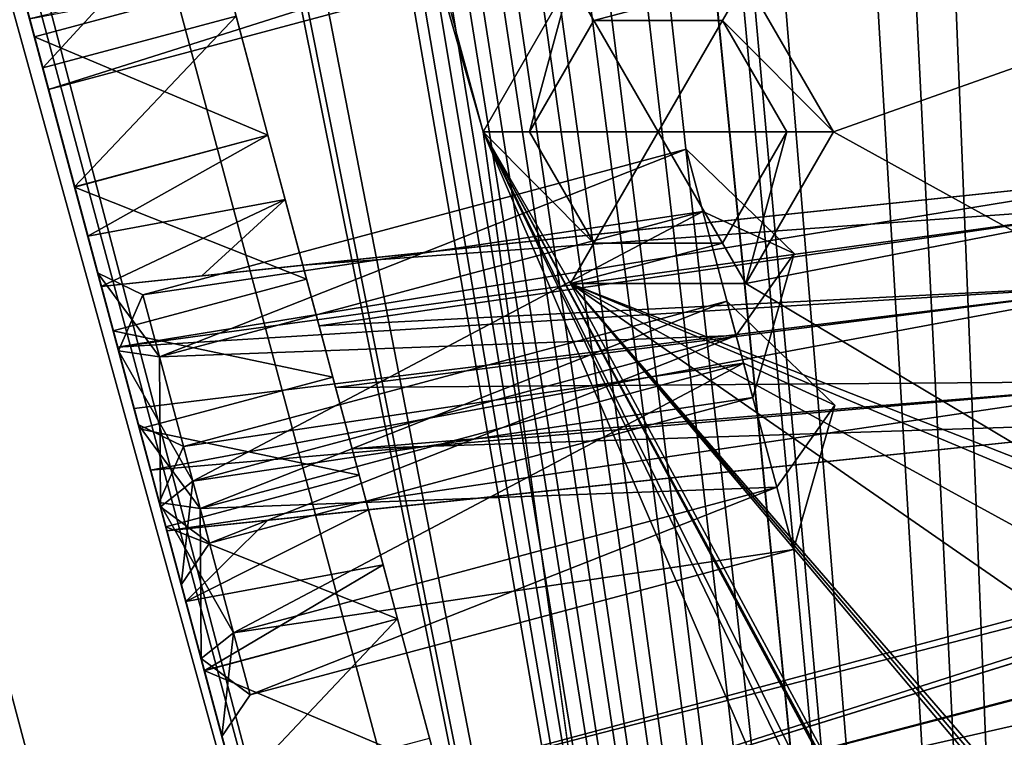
# Model space of a CAD drawing. Header units: inches. Extents: x -12.5 to 12.5, y -27.4 to 0.
# Tile 10 of 136: x -6.044 to -5.06, y -23.953 to -23.236. Entities that reach past the tile are written whole.
import ezdxf

# ---------------------------------------------------------------- set-up
doc = ezdxf.new("R2010")
doc.units = ezdxf.units.IN
doc.header["$LTSCALE"] = 52.148148
doc.header["$MEASUREMENT"] = 0
for name, color, linetype in [('1', 7, 'CONTINUOUS'), ('106', 7, 'CONTINUOUS'), ('109', 7, 'CONTINUOUS'), ('120', 7, 'CONTINUOUS'), ('123', 7, 'CONTINUOUS'), ('124', 7, 'CONTINUOUS'), ('128', 7, 'CONTINUOUS'), ('129', 7, 'CONTINUOUS'), ('130', 7, 'CONTINUOUS'), ('145', 7, 'CONTINUOUS'), ('151', 7, 'CONTINUOUS'), ('152', 7, 'CONTINUOUS'), ('182', 7, 'CONTINUOUS'), ('183', 7, 'CONTINUOUS'), ('2', 7, 'CONTINUOUS'), ('200', 7, 'CONTINUOUS'), ('201', 7, 'CONTINUOUS'), ('231', 7, 'CONTINUOUS'), ('233', 7, 'CONTINUOUS'), ('270', 7, 'CONTINUOUS'), ('271', 7, 'CONTINUOUS'), ('272', 7, 'CONTINUOUS'), ('273', 7, 'CONTINUOUS'), ('413', 7, 'CONTINUOUS'), ('414', 7, 'CONTINUOUS'), ('415', 7, 'CONTINUOUS'), ('416', 7, 'CONTINUOUS'), ('417', 7, 'CONTINUOUS'), ('418', 7, 'CONTINUOUS'), ('461', 7, 'CONTINUOUS'), ('462', 7, 'CONTINUOUS'), ('463', 7, 'CONTINUOUS'), ('464', 7, 'CONTINUOUS'), ('465', 7, 'CONTINUOUS'), ('466', 7, 'CONTINUOUS'), ('6', 7, 'CONTINUOUS'), ('707', 7, 'CONTINUOUS'), ('708', 7, 'CONTINUOUS'), ('709', 7, 'CONTINUOUS'), ('710', 7, 'CONTINUOUS'), ('711', 7, 'CONTINUOUS'), ('712', 7, 'CONTINUOUS')]:
    doc.layers.add(name, color=color, linetype=linetype)

msp = doc.modelspace()

# ---------------------------------------------------------------- linework, layer by layer
at = {"layer": '1', "linetype": 'Continuous'}
for points in [[(-4.94418, -27.303), (-10.025, -1.988), (-12.24124, -0.07), (-4.94418, -27.303)], [(-9.9625, -2.09625), (-10.025, -1.988), (-4.94418, -27.303), (-9.9625, -2.09625)], [(-9.8375, -2.09625), (-9.9625, -2.09625), (-4.94418, -27.303), (-9.8375, -2.09625)], [(-9.2875, -2.209), (-9.8375, -2.09625), (-4.94418, -27.303), (-9.2875, -2.209)], [(-9.17035, -2.49184), (-9.2875, -2.209), (-4.94418, -27.303), (-9.17035, -2.49184)], [(-8.8655, -3.784), (-9.17035, -2.49184), (-4.94418, -27.303), (-8.8655, -3.784)], [(-8.74835, -4.06684), (-8.8655, -3.784), (-4.94418, -27.303), (-8.74835, -4.06684)], [(-8.4435, -5.359), (-8.74835, -4.06684), (-4.94418, -27.303), (-8.4435, -5.359)], [(-8.32635, -5.64184), (-8.4435, -5.359), (-4.94418, -27.303), (-8.32635, -5.64184)], [(-8.0215, -6.934), (-8.32635, -5.64184), (-4.94418, -27.303), (-8.0215, -6.934)], [(-7.90435, -7.21684), (-8.0215, -6.934), (-4.94418, -27.303), (-7.90435, -7.21684)], [(-7.5995, -8.509), (-7.90435, -7.21684), (-4.94418, -27.303), (-7.5995, -8.509)], [(-7.48235, -8.79184), (-7.5995, -8.509), (-4.94418, -27.303), (-7.48235, -8.79184)], [(-7.1775, -10.084), (-7.48235, -8.79184), (-4.94418, -27.303), (-7.1775, -10.084)], [(-7.06035, -10.36684), (-7.1775, -10.084), (-4.94418, -27.303), (-7.06035, -10.36684)], [(-6.7555, -11.659), (-7.06035, -10.36684), (-4.94418, -27.303), (-6.7555, -11.659)], [(-6.63835, -11.94184), (-6.7555, -11.659), (-4.94418, -27.303), (-6.63835, -11.94184)], [(-6.3335, -13.234), (-6.63835, -11.94184), (-4.94418, -27.303), (-6.3335, -13.234)], [(-6.21635, -13.51684), (-6.3335, -13.234), (-4.94418, -27.303), (-6.21635, -13.51684)], [(-6.0625, -14.809), (-6.21635, -13.51684), (-4.94418, -27.303), (-6.0625, -14.809)], [(-5.94535, -15.09184), (-6.0625, -14.809), (-4.94418, -27.303), (-5.94535, -15.09184)], [(-5.6625, -15.209), (-5.94535, -15.09184), (-4.94418, -27.303), (-5.6625, -15.209)], [(-5.4895, -16.384), (-5.6625, -15.209), (-4.94418, -27.303), (-5.4895, -16.384)], [(-5.37235, -16.66684), (-5.4895, -16.384), (-4.94418, -27.303), (-5.37235, -16.66684)], [(-5.0895, -16.784), (-5.37235, -16.66684), (-4.94418, -27.303), (-5.0895, -16.784)], [(-5.0675, -17.959), (-5.0895, -16.784), (-4.94418, -27.303), (-5.0675, -17.959)], [(-4.95035, -18.24184), (-5.0675, -17.959), (-4.94418, -27.303), (-4.95035, -18.24184)]]:
    msp.add_3dface(points, dxfattribs=at)
at = {"layer": '106', "color": 9, "linetype": 'Continuous', "true_color": 0xbfc4ba}
for points in [[(-11.94315, -1.13329, -3.07), (-5.14448, -26.50629, -3.07), (-12.14117, -1.18635, -3.07), (-11.94315, -1.13329, -3.07)], [(-12.14117, -1.18635, -3.07), (-5.14448, -26.50629, -3.07), (-5.34249, -26.55935, -3.07), (-12.14117, -1.18635, -3.07)]]:
    msp.add_3dface(points, dxfattribs=at)
at = {"layer": '109', "linetype": 'Continuous'}
for points in [[(-11.94315, -1.13329, -3.3), (-5.14448, -26.50629, -3.3), (-11.94315, -1.13329, -3.07), (-11.94315, -1.13329, -3.3)], [(-5.14448, -26.50629, -3.3), (-5.14448, -26.50629, -3.07), (-11.94315, -1.13329, -3.07), (-5.14448, -26.50629, -3.3)]]:
    msp.add_3dface(points, dxfattribs=at)
at = {"layer": '120', "linetype": 'Continuous'}
for points in [[(-5.34249, -26.55935, -3.3), (-12.14117, -1.18635, -3.3), (-5.34249, -26.55935, -3.07), (-5.34249, -26.55935, -3.3)], [(-12.14117, -1.18635, -3.3), (-12.14117, -1.18635, -3.07), (-5.34249, -26.55935, -3.07), (-12.14117, -1.18635, -3.3)]]:
    msp.add_3dface(points, dxfattribs=at)
at = {"layer": '123', "linetype": 'Continuous'}
for points in [[(-5.43932, -27.28035, -2.782), (-12.1072, 0, -2.782), (-12.5, -0.92955, -2.782), (-5.43932, -27.28035, -2.782)], [(-5.31858, -27.373, -2.782), (-4.77263, -27.373, -2.782), (-12.1072, 0, -2.782), (-5.31858, -27.373, -2.782)], [(-5.31858, -27.373, -2.782), (-12.1072, 0, -2.782), (-5.39468, -27.34717, -2.782), (-5.31858, -27.373, -2.782)], [(-12.1072, 0, -2.782), (-5.43932, -27.28035, -2.782), (-5.39468, -27.34717, -2.782), (-12.1072, 0, -2.782)]]:
    msp.add_3dface(points, dxfattribs=at)
at = {"layer": '124', "linetype": 'Continuous'}
for points in [[(-12.26, 0, -2.482), (-4.92543, -27.373, -2.482), (-11.77239, -1.8198, -2.3915), (-12.26, 0, -2.482)], [(-4.94418, -27.303), (-12.24124, -0.07), (-4.94418, -27.303, -0.25), (-4.94418, -27.303)], [(-12.24124, -0.07), (-6.70684, -20.72466, -0.39114), (-5.90463, -23.71855, -0.39114), (-12.24124, -0.07)], [(-5.86283, -23.87455, -0.39114), (-12.24124, -0.07), (-5.90463, -23.71855, -0.39114), (-5.86283, -23.87455, -0.39114)], [(-12.24124, -0.07), (-5.86283, -23.87455, -0.39114), (-5.06062, -26.86843, -0.39114), (-12.24124, -0.07)], [(-5.01883, -27.02443, -0.39114), (-12.24124, -0.07), (-5.06062, -26.86843, -0.39114), (-5.01883, -27.02443, -0.39114)], [(-12.24124, -0.07), (-5.01883, -27.02443, -0.39114), (-4.97768, -27.178, -0.25), (-12.24124, -0.07)], [(-4.94418, -27.303, -0.25), (-12.24124, -0.07), (-4.97768, -27.178, -0.25), (-4.94418, -27.303, -0.25)], [(-11.77239, -1.8198, -2.3915), (-4.92543, -27.373, -2.482), (-11.75789, -1.8739, -2.3915), (-11.77239, -1.8198, -2.3915)], [(-11.75789, -1.8739, -2.3915), (-4.92543, -27.373, -2.482), (-10.1206, -7.98434, -2.3915), (-11.75789, -1.8739, -2.3915)], [(-10.1206, -7.98434, -2.3915), (-4.92543, -27.373, -2.482), (-10.10611, -8.03844, -2.3915), (-10.1206, -7.98434, -2.3915)], [(-10.10611, -8.03844, -2.3915), (-4.92543, -27.373, -2.482), (-8.46882, -14.14888, -2.3915), (-10.10611, -8.03844, -2.3915)], [(-8.46882, -14.14888, -2.3915), (-4.92543, -27.373, -2.482), (-8.45432, -14.20298, -2.3915), (-8.46882, -14.14888, -2.3915)], [(-8.45432, -14.20298, -2.3915), (-4.92543, -27.373, -2.482), (-8.44708, -14.23002, -2.343), (-8.45432, -14.20298, -2.3915)], [(-8.44708, -14.23002, -2.343), (-4.92543, -27.373, -2.482), (-6.81704, -20.31342, -2.3915), (-8.44708, -14.23002, -2.343)], [(-6.81704, -20.31342, -2.3915), (-4.92543, -27.373, -2.482), (-6.80254, -20.36751, -2.3915), (-6.81704, -20.31342, -2.3915)], [(-6.80254, -20.36751, -2.3915), (-4.92543, -27.373, -2.482), (-6.79529, -20.39456, -2.343), (-6.80254, -20.36751, -2.3915)], [(-4.92543, -27.373, -2.482), (-6.59756, -21.13253, -2.225), (-6.79529, -20.39456, -2.343), (-4.92543, -27.373, -2.482)], [(-6.70684, -20.72466, -0.39114), (-6.68594, -20.80266, -0.531), (-6.02938, -23.25301, -1.03), (-6.70684, -20.72466, -0.39114)], [(-6.70684, -20.72466, -0.39114), (-5.92553, -23.64055, -0.531), (-5.90463, -23.71855, -0.39114), (-6.70684, -20.72466, -0.39114)], [(-5.92553, -23.64055, -0.531), (-6.70684, -20.72466, -0.39114), (-5.94527, -23.5669, -0.72614), (-5.92553, -23.64055, -0.531)], [(-6.70684, -20.72466, -0.39114), (-5.96617, -23.4889, -0.866), (-5.94527, -23.5669, -0.72614), (-6.70684, -20.72466, -0.39114)], [(-5.96617, -23.4889, -0.866), (-6.70684, -20.72466, -0.39114), (-5.98912, -23.40323, -1.0463), (-5.96617, -23.4889, -0.866)], [(-5.98912, -23.40323, -1.0463), (-6.70684, -20.72466, -0.39114), (-6.02938, -23.25301, -1.03), (-5.98912, -23.40323, -1.0463)], [(-6.02938, -23.25301, -1.03), (-6.68594, -20.80266, -0.531), (-6.66337, -20.8869, -1.03), (-6.02938, -23.25301, -1.03)], [(-6.59756, -21.13253, -2.225), (-4.92543, -27.373, -2.482), (-6.07992, -23.06438, -2.225), (-6.59756, -21.13253, -2.225)], [(-6.07992, -23.06438, -2.225), (-4.92543, -27.373, -2.482), (-6.03416, -23.23513, -2.15177), (-6.07992, -23.06438, -2.225)], [(-6.02107, -23.28401, -1.54083), (-6.05393, -23.16135, -1.53), (-6.03416, -23.23513, -1.79823), (-6.02107, -23.28401, -1.54083)], [(-6.03416, -23.23513, -2.15177), (-4.92543, -27.373, -2.482), (-5.75355, -24.28241, -2.225), (-6.03416, -23.23513, -2.15177)], [(-6.01521, -23.30586, -1.975), (-6.02107, -23.28401, -1.54083), (-6.03416, -23.23513, -1.79823), (-6.01521, -23.30586, -1.975)], [(-6.01521, -23.30586, -1.975), (-6.03416, -23.23513, -2.15177), (-5.75355, -24.28241, -2.225), (-6.01521, -23.30586, -1.975)], [(-5.98915, -23.40313, -1.573), (-6.02107, -23.28401, -1.54083), (-6.01521, -23.30586, -1.975), (-5.98915, -23.40313, -1.573)], [(-5.96253, -23.50249, -1.917), (-5.98915, -23.40313, -1.573), (-6.01521, -23.30586, -1.975), (-5.96253, -23.50249, -1.917)], [(-5.94624, -23.56326, -2.02505), (-5.96253, -23.50249, -1.917), (-6.01521, -23.30586, -1.975), (-5.94624, -23.56326, -2.02505)], [(-5.94624, -23.56326, -2.02505), (-6.01521, -23.30586, -1.975), (-5.75355, -24.28241, -2.225), (-5.94624, -23.56326, -2.02505)], [(-5.97597, -23.45233, -1.58902), (-5.98915, -23.40313, -1.573), (-5.96253, -23.50249, -1.917), (-5.97597, -23.45233, -1.58902)], [(-5.95062, -23.54693, -1.0945), (-5.96617, -23.4889, -0.866), (-5.98912, -23.40323, -1.0463), (-5.95062, -23.54693, -1.0945)], [(-5.96253, -23.50249, -1.60137), (-5.97597, -23.45233, -1.58902), (-5.96253, -23.50249, -1.917), (-5.96253, -23.50249, -1.60137)], [(-5.94527, -23.5669, -1.00586), (-5.96617, -23.4889, -0.866), (-5.95062, -23.54693, -1.0945), (-5.94527, -23.5669, -1.00586)], [(-5.92437, -23.6449, -1.116), (-5.94527, -23.5669, -1.00586), (-5.95062, -23.54693, -1.0945), (-5.92437, -23.6449, -1.116)], [(-5.92977, -23.62473, -2.042), (-5.94624, -23.56326, -2.02505), (-5.75355, -24.28241, -2.225), (-5.92977, -23.62473, -2.042)], [(-5.90347, -23.7229, -0.72614), (-5.92553, -23.64055, -0.531), (-5.94527, -23.5669, -0.72614), (-5.90347, -23.7229, -0.72614)], [(-5.90347, -23.7229, -1.00586), (-5.94527, -23.5669, -1.00586), (-5.92437, -23.6449, -1.116), (-5.90347, -23.7229, -1.00586)], [(-5.9133, -23.6862, -2.02505), (-5.92977, -23.62473, -2.042), (-5.75355, -24.28241, -2.225), (-5.9133, -23.6862, -2.02505)], [(-5.90463, -23.71855, -0.67086), (-5.92553, -23.64055, -0.531), (-5.90347, -23.7229, -0.72614), (-5.90463, -23.71855, -0.67086)], [(-5.89812, -23.74287, -1.0945), (-5.90347, -23.7229, -1.00586), (-5.92437, -23.6449, -1.116), (-5.89812, -23.74287, -1.0945)], [(-5.89702, -23.74698, -1.917), (-5.9133, -23.6862, -2.02505), (-5.7993, -24.11165, -2.15177), (-5.89702, -23.74698, -1.917)], [(-5.7993, -24.11165, -2.15177), (-5.9133, -23.6862, -2.02505), (-5.75355, -24.28241, -2.225), (-5.7993, -24.11165, -2.15177)], [(-5.86283, -23.87455, -0.67086), (-5.90463, -23.71855, -0.67086), (-5.88257, -23.8009, -0.866), (-5.86283, -23.87455, -0.67086)], [(-5.88257, -23.8009, -0.866), (-5.90463, -23.71855, -0.67086), (-5.90347, -23.7229, -0.72614), (-5.88257, -23.8009, -0.866)], [(-5.88257, -23.8009, -0.866), (-5.90347, -23.7229, -1.00586), (-5.89812, -23.74287, -1.0945), (-5.88257, -23.8009, -0.866)], [(-5.85961, -23.88656, -1.0463), (-5.88257, -23.8009, -0.866), (-5.89812, -23.74287, -1.0945), (-5.85961, -23.88656, -1.0463)], [(-5.89702, -23.74698, -1.60852), (-5.89702, -23.74698, -1.917), (-5.7993, -24.11165, -2.15177), (-5.89702, -23.74698, -1.60852)], [(-5.87808, -23.81767, -1.59436), (-5.89702, -23.74698, -1.60852), (-5.7993, -24.11165, -2.15177), (-5.87808, -23.81767, -1.59436)], [(-5.86283, -23.87455, -0.67086), (-5.88257, -23.8009, -0.866), (-5.85961, -23.88656, -1.0463), (-5.86283, -23.87455, -0.67086)], [(-5.85959, -23.88667, -1.573), (-5.87808, -23.81767, -1.59436), (-5.81825, -24.04093, -1.975), (-5.85959, -23.88667, -1.573)], [(-5.81825, -24.04093, -1.975), (-5.87808, -23.81767, -1.59436), (-5.7993, -24.11165, -2.15177), (-5.81825, -24.04093, -1.975)], [(-5.84193, -23.95255, -0.531), (-5.86283, -23.87455, -0.67086), (-5.85961, -23.88656, -1.0463), (-5.84193, -23.95255, -0.531)], [(-5.86283, -23.87455, -0.39114), (-5.84193, -23.95255, -0.531), (-5.18537, -26.40289, -1.03), (-5.86283, -23.87455, -0.39114)], [(-5.86283, -23.87455, -0.39114), (-5.08152, -26.79044, -0.531), (-5.06062, -26.86843, -0.39114), (-5.86283, -23.87455, -0.39114)], [(-5.08152, -26.79044, -0.531), (-5.86283, -23.87455, -0.39114), (-5.10126, -26.71678, -0.72614), (-5.08152, -26.79044, -0.531)], [(-5.86283, -23.87455, -0.39114), (-5.12216, -26.63879, -0.866), (-5.10126, -26.71678, -0.72614), (-5.86283, -23.87455, -0.39114)], [(-5.12216, -26.63879, -0.866), (-5.86283, -23.87455, -0.39114), (-5.14511, -26.55312, -1.0463), (-5.12216, -26.63879, -0.866)], [(-5.14511, -26.55312, -1.0463), (-5.86283, -23.87455, -0.39114), (-5.18537, -26.40289, -1.03), (-5.14511, -26.55312, -1.0463)], [(-5.81936, -24.03679, -1.03), (-5.84193, -23.95255, -0.531), (-5.85961, -23.88656, -1.0463), (-5.81936, -24.03679, -1.03)], [(-5.82767, -24.00579, -1.54083), (-5.85959, -23.88667, -1.573), (-5.81825, -24.04093, -1.975), (-5.82767, -24.00579, -1.54083)], [(-5.18537, -26.40289, -1.03), (-5.84193, -23.95255, -0.531), (-5.81936, -24.03679, -1.03), (-5.18537, -26.40289, -1.03)]]:
    msp.add_3dface(points, dxfattribs=at)
at = {"layer": '128', "color": 253, "linetype": 'Continuous', "true_color": 0xaab2c4}
for points in [[(-4.77263, -27.373, -2.782), (-4.77263, -27.373, -2.482), (-12.1072, 0, -2.482), (-4.77263, -27.373, -2.782)], [(-4.77263, -27.373, -2.782), (-12.1072, 0, -2.482), (-12.1072, 0, -2.782), (-4.77263, -27.373, -2.782)]]:
    msp.add_3dface(points, dxfattribs=at)
at = {"layer": '129', "linetype": 'Continuous'}
for points in [[(-4.92543, -27.373, -2.482), (-12.26, 0, -2.482), (-12.1072, 0, -2.482), (-4.92543, -27.373, -2.482)], [(-4.77263, -27.373, -2.482), (-4.92543, -27.373, -2.482), (-12.1072, 0, -2.482), (-4.77263, -27.373, -2.482)]]:
    msp.add_3dface(points, dxfattribs=at)
at = {"layer": '130', "color": 253, "linetype": 'Continuous', "true_color": 0xaab2c4}
for points in [[(-5.79594, -23.35147, -1.0463), (-5.83619, -23.20124, -1.03), (-5.79597, -23.35136, -1.573), (-5.79594, -23.35147, -1.0463)], [(-5.79597, -23.35136, -1.573), (-5.83619, -23.20124, -1.03), (-5.82788, -23.23225, -1.54083), (-5.79597, -23.35136, -1.573)], [(-5.77876, -23.41559, -1.59313), (-5.79594, -23.35147, -1.0463), (-5.79597, -23.35136, -1.573), (-5.77876, -23.41559, -1.59313)], [(-5.75744, -23.49516, -1.0945), (-5.79594, -23.35147, -1.0463), (-5.76114, -23.48132, -1.417), (-5.75744, -23.49516, -1.0945)], [(-5.76114, -23.48132, -1.417), (-5.79594, -23.35147, -1.0463), (-5.76114, -23.48132, -1.60701), (-5.76114, -23.48132, -1.417)], [(-5.76114, -23.48132, -1.60701), (-5.79594, -23.35147, -1.0463), (-5.77876, -23.41559, -1.59313), (-5.76114, -23.48132, -1.60701)], [(-5.74486, -23.5421, -1.30895), (-5.75744, -23.49516, -1.0945), (-5.76114, -23.48132, -1.417), (-5.74486, -23.5421, -1.30895)], [(-5.73118, -23.59313, -1.116), (-5.75744, -23.49516, -1.0945), (-5.74486, -23.5421, -1.30895), (-5.73118, -23.59313, -1.116)], [(-5.72839, -23.60357, -1.292), (-5.73118, -23.59313, -1.116), (-5.74486, -23.5421, -1.30895), (-5.72839, -23.60357, -1.292)], [(-5.70493, -23.69111, -1.0945), (-5.73118, -23.59313, -1.116), (-5.71192, -23.66504, -1.30895), (-5.70493, -23.69111, -1.0945)], [(-5.71192, -23.66504, -1.30895), (-5.73118, -23.59313, -1.116), (-5.72839, -23.60357, -1.292), (-5.71192, -23.66504, -1.30895)], [(-5.69563, -23.72581, -1.417), (-5.70493, -23.69111, -1.0945), (-5.71192, -23.66504, -1.30895), (-5.69563, -23.72581, -1.417)], [(-5.66643, -23.8348, -1.0463), (-5.70493, -23.69111, -1.0945), (-5.68086, -23.78093, -1.59036), (-5.66643, -23.8348, -1.0463)], [(-5.68086, -23.78093, -1.59036), (-5.70493, -23.69111, -1.0945), (-5.69563, -23.72581, -1.417), (-5.68086, -23.78093, -1.59036)], [(-5.69563, -23.72581, -1.60331), (-5.68086, -23.78093, -1.59036), (-5.69563, -23.72581, -1.417), (-5.69563, -23.72581, -1.60331)], [(-5.6664, -23.83491, -1.573), (-5.66643, -23.8348, -1.0463), (-5.68086, -23.78093, -1.59036), (-5.6664, -23.83491, -1.573)], [(-5.62618, -23.98502, -1.03), (-5.66643, -23.8348, -1.0463), (-5.63448, -23.95402, -1.54083), (-5.62618, -23.98502, -1.03)], [(-5.63448, -23.95402, -1.54083), (-5.66643, -23.8348, -1.0463), (-5.6664, -23.83491, -1.573), (-5.63448, -23.95402, -1.54083)]]:
    msp.add_3dface(points, dxfattribs=at)
at = {"layer": '145', "linetype": 'Continuous'}
for points in [[(-5.98915, -23.40313, -1.573), (-5.97597, -23.45233, -1.58902), (-5.79597, -23.35136, -1.573), (-5.98915, -23.40313, -1.573)], [(-5.97597, -23.45233, -1.58902), (-5.77876, -23.41559, -1.59313), (-5.79597, -23.35136, -1.573), (-5.97597, -23.45233, -1.58902)], [(-5.97597, -23.45233, -1.58902), (-5.96253, -23.50249, -1.60137), (-5.77876, -23.41559, -1.59313), (-5.97597, -23.45233, -1.58902)], [(-5.77876, -23.41559, -1.59313), (-5.96253, -23.50249, -1.60137), (-5.86212, -23.49194, -1.60436), (-5.77876, -23.41559, -1.59313)], [(-5.76114, -23.48132, -1.60701), (-5.77876, -23.41559, -1.59313), (-5.86212, -23.49194, -1.60436), (-5.76114, -23.48132, -1.60701)], [(-5.87808, -23.81767, -1.59436), (-5.68086, -23.78093, -1.59036), (-5.69563, -23.72581, -1.60331), (-5.87808, -23.81767, -1.59436)], [(-5.87808, -23.81767, -1.59436), (-5.69563, -23.72581, -1.60331), (-5.79606, -23.73637, -1.60608), (-5.87808, -23.81767, -1.59436)], [(-5.89702, -23.74698, -1.60852), (-5.87808, -23.81767, -1.59436), (-5.79606, -23.73637, -1.60608), (-5.89702, -23.74698, -1.60852)], [(-5.87808, -23.81767, -1.59436), (-5.85959, -23.88667, -1.573), (-5.68086, -23.78093, -1.59036), (-5.87808, -23.81767, -1.59436)], [(-5.85959, -23.88667, -1.573), (-5.6664, -23.83491, -1.573), (-5.68086, -23.78093, -1.59036), (-5.85959, -23.88667, -1.573)]]:
    msp.add_3dface(points, dxfattribs=at)
at = {"layer": '151', "linetype": 'Continuous'}
for points in [[(-5.95062, -23.54693, -1.0945), (-5.75744, -23.49516, -1.0945), (-5.73118, -23.59313, -1.116), (-5.95062, -23.54693, -1.0945)], [(-5.92437, -23.6449, -1.116), (-5.95062, -23.54693, -1.0945), (-5.73118, -23.59313, -1.116), (-5.92437, -23.6449, -1.116)], [(-5.92437, -23.6449, -1.116), (-5.73118, -23.59313, -1.116), (-5.70493, -23.69111, -1.0945), (-5.92437, -23.6449, -1.116)], [(-5.89812, -23.74287, -1.0945), (-5.92437, -23.6449, -1.116), (-5.70493, -23.69111, -1.0945), (-5.89812, -23.74287, -1.0945)]]:
    msp.add_3dface(points, dxfattribs=at)
at = {"layer": '152', "linetype": 'Continuous'}
msp.add_3dface([(-6.02938, -23.25301, -1.03), (-6.66337, -20.8869, -1.03), (-5.83619, -23.20124, -1.03), (-6.02938, -23.25301, -1.03)], dxfattribs=at)
at = {"layer": '182', "linetype": 'Continuous'}
for points in [[(-6.02938, -23.25301, -1.03), (-5.83619, -23.20124, -1.03), (-5.79594, -23.35147, -1.0463), (-6.02938, -23.25301, -1.03)], [(-5.98912, -23.40323, -1.0463), (-6.02938, -23.25301, -1.03), (-5.79594, -23.35147, -1.0463), (-5.98912, -23.40323, -1.0463)], [(-5.98912, -23.40323, -1.0463), (-5.79594, -23.35147, -1.0463), (-5.75744, -23.49516, -1.0945), (-5.98912, -23.40323, -1.0463)], [(-5.95062, -23.54693, -1.0945), (-5.98912, -23.40323, -1.0463), (-5.75744, -23.49516, -1.0945), (-5.95062, -23.54693, -1.0945)]]:
    msp.add_3dface(points, dxfattribs=at)
at = {"layer": '183', "linetype": 'Continuous'}
for points in [[(-5.89812, -23.74287, -1.0945), (-5.70493, -23.69111, -1.0945), (-5.66643, -23.8348, -1.0463), (-5.89812, -23.74287, -1.0945)], [(-5.85961, -23.88656, -1.0463), (-5.89812, -23.74287, -1.0945), (-5.66643, -23.8348, -1.0463), (-5.85961, -23.88656, -1.0463)], [(-5.85961, -23.88656, -1.0463), (-5.66643, -23.8348, -1.0463), (-5.62618, -23.98502, -1.03), (-5.85961, -23.88656, -1.0463)], [(-5.81936, -24.03679, -1.03), (-5.85961, -23.88656, -1.0463), (-5.62618, -23.98502, -1.03), (-5.81936, -24.03679, -1.03)]]:
    msp.add_3dface(points, dxfattribs=at)
at = {"layer": '2', "linetype": 'Continuous'}
for points in [[(-12.14117, -1.18635, -3.3), (-5.34249, -26.55935, -3.3), (-12.5, -0.92955, -3.3), (-12.14117, -1.18635, -3.3)], [(-12.5, -0.92955, -3.3), (-5.34249, -26.55935, -3.3), (-5.43932, -27.28035, -3.3), (-12.5, -0.92955, -3.3)], [(-5.14448, -26.50629, -3.3), (-11.94315, -1.13329, -3.3), (-5.581, -23.348, -3.3), (-5.14448, -26.50629, -3.3)], [(-11.94315, -1.13329, -3.3), (-6.426, -20.198, -3.3), (-5.581, -23.348, -3.3), (-11.94315, -1.13329, -3.3)], [(-5.581, -23.348, -3.3), (-6.426, -20.198, -3.3), (-5.4935, -23.19645, -3.3), (-5.581, -23.348, -3.3)], [(-4.90386, -23.23208, -3.3), (-5.231, -23.348, -3.3), (-5.3185, -23.19645, -3.3), (-4.90386, -23.23208, -3.3)], [(-4.90386, -23.23208, -3.3), (-5.05105, -23.44748, -3.3), (-5.231, -23.348, -3.3), (-4.90386, -23.23208, -3.3)], [(-5.14448, -26.50629, -3.3), (-5.581, -23.348, -3.3), (-4.3, -26.33, -3.3), (-5.14448, -26.50629, -3.3)], [(-4.36409, -25.60968, -3.3), (-4.25711, -26.00893, -3.3), (-5.581, -23.348, -3.3), (-4.36409, -25.60968, -3.3)], [(-5.581, -23.348, -3.3), (-4.25711, -26.00893, -3.3), (-4.2125, -26.17845, -3.3), (-5.581, -23.348, -3.3)], [(-4.3689, -25.59463, -3.3), (-4.36409, -25.60968, -3.3), (-5.581, -23.348, -3.3), (-4.3689, -25.59463, -3.3)], [(-4.37324, -25.57941, -3.3), (-4.3689, -25.59463, -3.3), (-5.581, -23.348, -3.3), (-4.37324, -25.57941, -3.3)], [(-5.4935, -23.49955, -3.3), (-4.37324, -25.57941, -3.3), (-5.581, -23.348, -3.3), (-5.4935, -23.49955, -3.3)], [(-4.3, -26.33, -3.3), (-5.581, -23.348, -3.3), (-4.2125, -26.17845, -3.3), (-4.3, -26.33, -3.3)], [(-5.231, -23.348, -3.3), (-5.05105, -23.44748, -3.3), (-5.3185, -23.49955, -3.3), (-5.231, -23.348, -3.3)], [(-5.05105, -23.44748, -3.3), (-4.98354, -23.69949, -3.3), (-5.3185, -23.49955, -3.3), (-5.05105, -23.44748, -3.3)], [(-4.66779, -24.48011, -3.3), (-4.37324, -25.57941, -3.3), (-5.4935, -23.49955, -3.3), (-4.66779, -24.48011, -3.3)], [(-4.67256, -24.46133, -3.3), (-4.66779, -24.48011, -3.3), (-5.4935, -23.49955, -3.3), (-4.67256, -24.46133, -3.3)], [(-4.67685, -24.44246, -3.3), (-4.67256, -24.46133, -3.3), (-5.4935, -23.49955, -3.3), (-4.67685, -24.44246, -3.3)], [(-4.80063, -23.98049, -3.3), (-4.67685, -24.44246, -3.3), (-5.4935, -23.49955, -3.3), (-4.80063, -23.98049, -3.3)], [(-4.78814, -23.88564, -3.3), (-4.80063, -23.98049, -3.3), (-5.4935, -23.49955, -3.3), (-4.78814, -23.88564, -3.3)], [(-4.74836, -23.81245, -3.3), (-4.78814, -23.88564, -3.3), (-5.4935, -23.49955, -3.3), (-4.74836, -23.81245, -3.3)], [(-4.98354, -23.69949, -3.3), (-4.74836, -23.81245, -3.3), (-5.4935, -23.49955, -3.3), (-4.98354, -23.69949, -3.3)], [(-5.3185, -23.49955, -3.3), (-4.98354, -23.69949, -3.3), (-5.4935, -23.49955, -3.3), (-5.3185, -23.49955, -3.3)]]:
    msp.add_3dface(points, dxfattribs=at)
at = {"layer": '200', "linetype": 'Continuous'}
for points in [[(-6.05393, -23.16135, -1.53), (-6.02107, -23.28401, -1.54083), (-5.86075, -23.10959, -1.53), (-6.05393, -23.16135, -1.53)], [(-6.02107, -23.28401, -1.54083), (-5.82788, -23.23225, -1.54083), (-5.86075, -23.10959, -1.53), (-6.02107, -23.28401, -1.54083)], [(-6.02107, -23.28401, -1.54083), (-5.98915, -23.40313, -1.573), (-5.82788, -23.23225, -1.54083), (-6.02107, -23.28401, -1.54083)], [(-5.98915, -23.40313, -1.573), (-5.79597, -23.35136, -1.573), (-5.82788, -23.23225, -1.54083), (-5.98915, -23.40313, -1.573)]]:
    msp.add_3dface(points, dxfattribs=at)
at = {"layer": '201', "linetype": 'Continuous'}
for points in [[(-5.85959, -23.88667, -1.573), (-5.82767, -24.00579, -1.54083), (-5.6664, -23.83491, -1.573), (-5.85959, -23.88667, -1.573)], [(-5.82767, -24.00579, -1.54083), (-5.63448, -23.95402, -1.54083), (-5.6664, -23.83491, -1.573), (-5.82767, -24.00579, -1.54083)]]:
    msp.add_3dface(points, dxfattribs=at)
at = {"layer": '231', "linetype": 'Continuous'}
for points in [[(-6.03416, -23.23513, -2.15177), (-6.01521, -23.30586, -1.975), (-5.0623, -23.00394, -2.11809), (-6.03416, -23.23513, -2.15177)], [(-5.0623, -23.00394, -2.11809), (-6.01521, -23.30586, -1.975), (-5.04256, -23.04524, -1.97499), (-5.0623, -23.00394, -2.11809)], [(-6.01521, -23.30586, -1.975), (-6.03416, -23.23513, -1.79823), (-5.04256, -23.04524, -1.97499), (-6.01521, -23.30586, -1.975)]]:
    msp.add_3dface(points, dxfattribs=at)
at = {"layer": '233', "linetype": 'Continuous'}
for points in [[(-4.32638, -23.64118, -1.97627), (-4.36429, -23.66527, -1.89409), (-5.81825, -24.04093, -1.975), (-4.32638, -23.64118, -1.97627)], [(-4.32638, -23.64118, -1.97627), (-5.81825, -24.04093, -1.975), (-5.7993, -24.11165, -2.15177), (-4.32638, -23.64118, -1.97627)], [(-4.36538, -23.66601, -2.05717), (-4.32638, -23.64118, -1.97627), (-5.7993, -24.11165, -2.15177), (-4.36538, -23.66601, -2.05717)], [(-4.36429, -23.66527, -1.89409), (-5.7993, -24.11165, -1.79823), (-5.81825, -24.04093, -1.975), (-4.36429, -23.66527, -1.89409)], [(-4.36429, -23.66527, -1.89409), (-4.48405, -23.76625, -1.7917), (-5.7993, -24.11165, -1.79823), (-4.36429, -23.66527, -1.89409)], [(-4.36538, -23.66601, -2.05717), (-5.7993, -24.11165, -2.15177), (-4.71224, -23.8274, -2.1583), (-4.36538, -23.66601, -2.05717)], [(-5.7993, -24.11165, -1.79823), (-4.48405, -23.76625, -1.7917), (-4.71224, -23.8274, -1.7917), (-5.7993, -24.11165, -1.79823)], [(-4.78571, -23.8816, -1.76565), (-5.7993, -24.11165, -1.79823), (-4.71224, -23.8274, -1.7917), (-4.78571, -23.8816, -1.76565)], [(-5.7993, -24.11165, -2.15177), (-5.75355, -24.28241, -2.225), (-4.71224, -23.8274, -2.1583), (-5.7993, -24.11165, -2.15177)], [(-4.71224, -23.8274, -2.1583), (-5.75355, -24.28241, -2.225), (-4.7857, -23.88159, -2.18434), (-4.71224, -23.8274, -2.1583)], [(-4.80368, -23.93079, -1.74326), (-5.7993, -24.11165, -1.79823), (-4.78571, -23.8816, -1.76565), (-4.80368, -23.93079, -1.74326)], [(-4.7857, -23.88159, -2.18434), (-5.75355, -24.28241, -2.225), (-4.80368, -23.93078, -2.20673), (-4.7857, -23.88159, -2.18434)], [(-4.80063, -23.98049, -1.72908), (-5.7993, -24.11165, -1.79823), (-4.80368, -23.93079, -1.74326), (-4.80063, -23.98049, -1.72908)], [(-4.80368, -23.93078, -2.20673), (-5.75355, -24.28241, -2.225), (-4.80063, -23.98049, -2.22092), (-4.80368, -23.93078, -2.20673)]]:
    msp.add_3dface(points, dxfattribs=at)
at = {"layer": '270', "linetype": 'Continuous'}
for points in [[(-5.76114, -23.48132, -1.417), (-4.87342, -23.38802, -1.417), (-4.89445, -23.41868, -1.3378), (-5.76114, -23.48132, -1.417)], [(-5.74486, -23.5421, -1.30895), (-5.76114, -23.48132, -1.417), (-4.89445, -23.41868, -1.3378), (-5.74486, -23.5421, -1.30895)], [(-4.9149, -23.5, -1.2933), (-5.74486, -23.5421, -1.30895), (-4.89445, -23.41868, -1.3378), (-4.9149, -23.5, -1.2933)], [(-5.72839, -23.60357, -1.292), (-5.74486, -23.5421, -1.30895), (-4.9149, -23.5, -1.2933), (-5.72839, -23.60357, -1.292)], [(-5.72839, -23.60357, -1.292), (-4.9149, -23.5, -1.2933), (-4.88474, -23.59726, -1.32258), (-5.72839, -23.60357, -1.292)], [(-5.71192, -23.66504, -1.30895), (-5.72839, -23.60357, -1.292), (-4.88474, -23.59726, -1.32258), (-5.71192, -23.66504, -1.30895)], [(-5.71192, -23.66504, -1.30895), (-4.88474, -23.59726, -1.32258), (-4.84729, -23.63665, -1.417), (-5.71192, -23.66504, -1.30895)], [(-5.69563, -23.72581, -1.417), (-5.71192, -23.66504, -1.30895), (-4.84729, -23.63665, -1.417), (-5.69563, -23.72581, -1.417)]]:
    msp.add_3dface(points, dxfattribs=at)
at = {"layer": '271', "linetype": 'Continuous'}
for points in [[(-5.96253, -23.50249, -1.60137), (-5.96253, -23.50249, -1.917), (-4.87342, -23.38802, -1.917), (-5.96253, -23.50249, -1.60137)], [(-5.86212, -23.49194, -1.60436), (-5.96253, -23.50249, -1.60137), (-4.87342, -23.38802, -1.917), (-5.86212, -23.49194, -1.60436)], [(-5.76114, -23.48132, -1.60701), (-5.86212, -23.49194, -1.60436), (-4.87342, -23.38802, -1.917), (-5.76114, -23.48132, -1.60701)], [(-5.76114, -23.48132, -1.417), (-5.76114, -23.48132, -1.60701), (-4.87342, -23.38802, -1.917), (-5.76114, -23.48132, -1.417)], [(-4.87342, -23.38802, -1.417), (-5.76114, -23.48132, -1.417), (-4.87342, -23.38802, -1.917), (-4.87342, -23.38802, -1.417)]]:
    msp.add_3dface(points, dxfattribs=at)
at = {"layer": '272', "linetype": 'Continuous'}
for points in [[(-5.96253, -23.50249, -1.917), (-5.94624, -23.56326, -2.02505), (-4.87342, -23.38802, -1.917), (-5.96253, -23.50249, -1.917)], [(-5.94624, -23.56326, -2.02505), (-4.89454, -23.41885, -1.99639), (-4.87342, -23.38802, -1.917), (-5.94624, -23.56326, -2.02505)], [(-5.94624, -23.56326, -2.02505), (-4.9149, -23.5, -2.0407), (-4.89454, -23.41885, -1.99639), (-5.94624, -23.56326, -2.02505)], [(-5.94624, -23.56326, -2.02505), (-5.92977, -23.62473, -2.042), (-4.9149, -23.5, -2.0407), (-5.94624, -23.56326, -2.02505)], [(-5.92977, -23.62473, -2.042), (-5.9133, -23.6862, -2.02505), (-4.9149, -23.5, -2.0407), (-5.92977, -23.62473, -2.042)], [(-4.9149, -23.5, -2.0407), (-5.9133, -23.6862, -2.02505), (-4.88465, -23.59739, -2.0113), (-4.9149, -23.5, -2.0407)], [(-5.9133, -23.6862, -2.02505), (-5.89702, -23.74698, -1.917), (-4.88465, -23.59739, -2.0113), (-5.9133, -23.6862, -2.02505)], [(-5.89702, -23.74698, -1.917), (-4.84729, -23.63665, -1.917), (-4.88465, -23.59739, -2.0113), (-5.89702, -23.74698, -1.917)]]:
    msp.add_3dface(points, dxfattribs=at)
at = {"layer": '273', "linetype": 'Continuous'}
for points in [[(-5.89702, -23.74698, -1.917), (-5.69563, -23.72581, -1.60331), (-4.84729, -23.63665, -1.417), (-5.89702, -23.74698, -1.917)], [(-5.89702, -23.74698, -1.917), (-4.84729, -23.63665, -1.417), (-4.84729, -23.63665, -1.917), (-5.89702, -23.74698, -1.917)], [(-5.69563, -23.72581, -1.60331), (-5.69563, -23.72581, -1.417), (-4.84729, -23.63665, -1.417), (-5.69563, -23.72581, -1.60331)], [(-5.69563, -23.72581, -1.60331), (-5.89702, -23.74698, -1.917), (-5.79606, -23.73637, -1.60608), (-5.69563, -23.72581, -1.60331)], [(-5.89702, -23.74698, -1.917), (-5.89702, -23.74698, -1.60852), (-5.79606, -23.73637, -1.60608), (-5.89702, -23.74698, -1.917)]]:
    msp.add_3dface(points, dxfattribs=at)
at = {"layer": '413', "linetype": 'Continuous'}
for points in [[(-5.32081, -23.5792, -0.64228), (-5.2296, -23.62127, -0.531), (-5.33744, -23.51714, -0.531), (-5.32081, -23.5792, -0.64228)], [(-5.28755, -23.70332, -0.64228), (-5.2296, -23.62127, -0.531), (-5.32081, -23.5792, -0.64228), (-5.28755, -23.70332, -0.64228)], [(-5.27092, -23.76538, -0.531), (-5.2296, -23.62127, -0.531), (-5.28755, -23.70332, -0.64228), (-5.27092, -23.76538, -0.531)]]:
    msp.add_3dface(points, dxfattribs=at)
at = {"layer": '414', "linetype": 'Continuous'}
for points in [[(-5.86369, -23.72466, -0.64228), (-5.33744, -23.51714, -0.531), (-5.88032, -23.6626, -0.531), (-5.86369, -23.72466, -0.64228)], [(-5.32081, -23.5792, -0.64228), (-5.33744, -23.51714, -0.531), (-5.86369, -23.72466, -0.64228), (-5.32081, -23.5792, -0.64228)], [(-5.83044, -23.84878, -0.64228), (-5.32081, -23.5792, -0.64228), (-5.86369, -23.72466, -0.64228), (-5.83044, -23.84878, -0.64228)], [(-5.28755, -23.70332, -0.64228), (-5.32081, -23.5792, -0.64228), (-5.83044, -23.84878, -0.64228), (-5.28755, -23.70332, -0.64228)], [(-5.81381, -23.91084, -0.531), (-5.28755, -23.70332, -0.64228), (-5.83044, -23.84878, -0.64228), (-5.81381, -23.91084, -0.531)], [(-5.27092, -23.76538, -0.531), (-5.28755, -23.70332, -0.64228), (-5.81381, -23.91084, -0.531), (-5.27092, -23.76538, -0.531)]]:
    msp.add_3dface(points, dxfattribs=at)
at = {"layer": '415', "linetype": 'Continuous'}
for points in [[(-5.92553, -23.64055, -0.531), (-5.90463, -23.71855, -0.67086), (-5.88032, -23.6626, -0.531), (-5.92553, -23.64055, -0.531)], [(-5.90463, -23.71855, -0.67086), (-5.86369, -23.72466, -0.64228), (-5.88032, -23.6626, -0.531), (-5.90463, -23.71855, -0.67086)], [(-5.90463, -23.71855, -0.67086), (-5.86283, -23.87455, -0.67086), (-5.86369, -23.72466, -0.64228), (-5.90463, -23.71855, -0.67086)], [(-5.86283, -23.87455, -0.67086), (-5.83044, -23.84878, -0.64228), (-5.86369, -23.72466, -0.64228), (-5.86283, -23.87455, -0.67086)], [(-5.86283, -23.87455, -0.67086), (-5.84193, -23.95255, -0.531), (-5.83044, -23.84878, -0.64228), (-5.86283, -23.87455, -0.67086)], [(-5.84193, -23.95255, -0.531), (-5.81381, -23.91084, -0.531), (-5.83044, -23.84878, -0.64228), (-5.84193, -23.95255, -0.531)]]:
    msp.add_3dface(points, dxfattribs=at)
at = {"layer": '416', "linetype": 'Continuous'}
for points in [[(-5.33744, -23.51714, -0.531), (-5.2296, -23.62127, -0.531), (-5.32081, -23.5792, -0.41972), (-5.33744, -23.51714, -0.531)], [(-5.32081, -23.5792, -0.41972), (-5.2296, -23.62127, -0.531), (-5.28755, -23.70332, -0.41972), (-5.32081, -23.5792, -0.41972)], [(-5.2296, -23.62127, -0.531), (-5.27092, -23.76538, -0.531), (-5.28755, -23.70332, -0.41972), (-5.2296, -23.62127, -0.531)]]:
    msp.add_3dface(points, dxfattribs=at)
at = {"layer": '417', "linetype": 'Continuous'}
for points in [[(-5.88032, -23.6626, -0.531), (-5.33744, -23.51714, -0.531), (-5.32081, -23.5792, -0.41972), (-5.88032, -23.6626, -0.531)], [(-5.88032, -23.6626, -0.531), (-5.32081, -23.5792, -0.41972), (-5.86369, -23.72466, -0.41972), (-5.88032, -23.6626, -0.531)], [(-5.32081, -23.5792, -0.41972), (-5.28755, -23.70332, -0.41972), (-5.86369, -23.72466, -0.41972), (-5.32081, -23.5792, -0.41972)], [(-5.86369, -23.72466, -0.41972), (-5.28755, -23.70332, -0.41972), (-5.83044, -23.84878, -0.41972), (-5.86369, -23.72466, -0.41972)], [(-5.28755, -23.70332, -0.41972), (-5.27092, -23.76538, -0.531), (-5.83044, -23.84878, -0.41972), (-5.28755, -23.70332, -0.41972)], [(-5.27092, -23.76538, -0.531), (-5.81381, -23.91084, -0.531), (-5.83044, -23.84878, -0.41972), (-5.27092, -23.76538, -0.531)]]:
    msp.add_3dface(points, dxfattribs=at)
at = {"layer": '418', "linetype": 'Continuous'}
for points in [[(-5.90463, -23.71855, -0.39114), (-5.92553, -23.64055, -0.531), (-5.86369, -23.72466, -0.41972), (-5.90463, -23.71855, -0.39114)], [(-5.92553, -23.64055, -0.531), (-5.88032, -23.6626, -0.531), (-5.86369, -23.72466, -0.41972), (-5.92553, -23.64055, -0.531)], [(-5.86283, -23.87455, -0.39114), (-5.90463, -23.71855, -0.39114), (-5.83044, -23.84878, -0.41972), (-5.86283, -23.87455, -0.39114)], [(-5.90463, -23.71855, -0.39114), (-5.86369, -23.72466, -0.41972), (-5.83044, -23.84878, -0.41972), (-5.90463, -23.71855, -0.39114)], [(-5.81381, -23.91084, -0.531), (-5.86283, -23.87455, -0.39114), (-5.83044, -23.84878, -0.41972), (-5.81381, -23.91084, -0.531)], [(-5.84193, -23.95255, -0.531), (-5.86283, -23.87455, -0.39114), (-5.81381, -23.91084, -0.531), (-5.84193, -23.95255, -0.531)]]:
    msp.add_3dface(points, dxfattribs=at)
at = {"layer": '461', "linetype": 'Continuous'}
for points in [[(-5.36144, -23.42755, -0.97728), (-5.27023, -23.46962, -0.866), (-5.37807, -23.36549, -0.866), (-5.36144, -23.42755, -0.97728)], [(-5.32818, -23.55167, -0.97728), (-5.27023, -23.46962, -0.866), (-5.36144, -23.42755, -0.97728), (-5.32818, -23.55167, -0.97728)], [(-5.31155, -23.61373, -0.866), (-5.27023, -23.46962, -0.866), (-5.32818, -23.55167, -0.97728), (-5.31155, -23.61373, -0.866)]]:
    msp.add_3dface(points, dxfattribs=at)
at = {"layer": '462', "linetype": 'Continuous'}
for points in [[(-5.90433, -23.57301, -0.97728), (-5.37807, -23.36549, -0.866), (-5.92096, -23.51095, -0.866), (-5.90433, -23.57301, -0.97728)], [(-5.36144, -23.42755, -0.97728), (-5.37807, -23.36549, -0.866), (-5.90433, -23.57301, -0.97728), (-5.36144, -23.42755, -0.97728)], [(-5.87107, -23.69713, -0.97728), (-5.36144, -23.42755, -0.97728), (-5.90433, -23.57301, -0.97728), (-5.87107, -23.69713, -0.97728)], [(-5.32818, -23.55167, -0.97728), (-5.36144, -23.42755, -0.97728), (-5.87107, -23.69713, -0.97728), (-5.32818, -23.55167, -0.97728)], [(-5.85444, -23.75919, -0.866), (-5.32818, -23.55167, -0.97728), (-5.87107, -23.69713, -0.97728), (-5.85444, -23.75919, -0.866)], [(-5.31155, -23.61373, -0.866), (-5.32818, -23.55167, -0.97728), (-5.85444, -23.75919, -0.866), (-5.31155, -23.61373, -0.866)]]:
    msp.add_3dface(points, dxfattribs=at)
at = {"layer": '463', "linetype": 'Continuous'}
for points in [[(-5.96617, -23.4889, -0.866), (-5.94527, -23.5669, -1.00586), (-5.92096, -23.51095, -0.866), (-5.96617, -23.4889, -0.866)], [(-5.94527, -23.5669, -1.00586), (-5.90433, -23.57301, -0.97728), (-5.92096, -23.51095, -0.866), (-5.94527, -23.5669, -1.00586)], [(-5.94527, -23.5669, -1.00586), (-5.90347, -23.7229, -1.00586), (-5.90433, -23.57301, -0.97728), (-5.94527, -23.5669, -1.00586)], [(-5.90347, -23.7229, -1.00586), (-5.87107, -23.69713, -0.97728), (-5.90433, -23.57301, -0.97728), (-5.90347, -23.7229, -1.00586)], [(-5.90347, -23.7229, -1.00586), (-5.88257, -23.8009, -0.866), (-5.87107, -23.69713, -0.97728), (-5.90347, -23.7229, -1.00586)], [(-5.88257, -23.8009, -0.866), (-5.85444, -23.75919, -0.866), (-5.87107, -23.69713, -0.97728), (-5.88257, -23.8009, -0.866)]]:
    msp.add_3dface(points, dxfattribs=at)
at = {"layer": '464', "linetype": 'Continuous'}
for points in [[(-5.37807, -23.36549, -0.866), (-5.27023, -23.46962, -0.866), (-5.36144, -23.42755, -0.75472), (-5.37807, -23.36549, -0.866)], [(-5.36144, -23.42755, -0.75472), (-5.27023, -23.46962, -0.866), (-5.32818, -23.55167, -0.75472), (-5.36144, -23.42755, -0.75472)], [(-5.27023, -23.46962, -0.866), (-5.31155, -23.61373, -0.866), (-5.32818, -23.55167, -0.75472), (-5.27023, -23.46962, -0.866)]]:
    msp.add_3dface(points, dxfattribs=at)
at = {"layer": '465', "linetype": 'Continuous'}
for points in [[(-5.92096, -23.51095, -0.866), (-5.37807, -23.36549, -0.866), (-5.36144, -23.42755, -0.75472), (-5.92096, -23.51095, -0.866)], [(-5.92096, -23.51095, -0.866), (-5.36144, -23.42755, -0.75472), (-5.90433, -23.57301, -0.75472), (-5.92096, -23.51095, -0.866)], [(-5.36144, -23.42755, -0.75472), (-5.32818, -23.55167, -0.75472), (-5.90433, -23.57301, -0.75472), (-5.36144, -23.42755, -0.75472)], [(-5.90433, -23.57301, -0.75472), (-5.32818, -23.55167, -0.75472), (-5.87107, -23.69713, -0.75472), (-5.90433, -23.57301, -0.75472)], [(-5.32818, -23.55167, -0.75472), (-5.31155, -23.61373, -0.866), (-5.87107, -23.69713, -0.75472), (-5.32818, -23.55167, -0.75472)], [(-5.31155, -23.61373, -0.866), (-5.85444, -23.75919, -0.866), (-5.87107, -23.69713, -0.75472), (-5.31155, -23.61373, -0.866)]]:
    msp.add_3dface(points, dxfattribs=at)
at = {"layer": '466', "linetype": 'Continuous'}
for points in [[(-5.94527, -23.5669, -0.72614), (-5.96617, -23.4889, -0.866), (-5.90433, -23.57301, -0.75472), (-5.94527, -23.5669, -0.72614)], [(-5.96617, -23.4889, -0.866), (-5.92096, -23.51095, -0.866), (-5.90433, -23.57301, -0.75472), (-5.96617, -23.4889, -0.866)], [(-5.90347, -23.7229, -0.72614), (-5.94527, -23.5669, -0.72614), (-5.87107, -23.69713, -0.75472), (-5.90347, -23.7229, -0.72614)], [(-5.94527, -23.5669, -0.72614), (-5.90433, -23.57301, -0.75472), (-5.87107, -23.69713, -0.75472), (-5.94527, -23.5669, -0.72614)], [(-5.85444, -23.75919, -0.866), (-5.90347, -23.7229, -0.72614), (-5.87107, -23.69713, -0.75472), (-5.85444, -23.75919, -0.866)], [(-5.88257, -23.8009, -0.866), (-5.90347, -23.7229, -0.72614), (-5.85444, -23.75919, -0.866), (-5.88257, -23.8009, -0.866)]]:
    msp.add_3dface(points, dxfattribs=at)
at = {"layer": '6', "linetype": 'Continuous'}
for points in [[(-12.5, -0.92955, -3.3), (-5.43932, -27.28035, -3.3), (-12.5, -0.92955, -2.782), (-12.5, -0.92955, -3.3)], [(-5.43932, -27.28035, -3.3), (-5.43932, -27.28035, -2.782), (-12.5, -0.92955, -2.782), (-5.43932, -27.28035, -3.3)]]:
    msp.add_3dface(points, dxfattribs=at)
at = {"layer": '707', "linetype": 'Continuous'}
for points in [[(-5.5345, -23.348, -2.4), (-5.406, -23.348, -2.32279), (-5.47025, -23.45928, -2.4), (-5.5345, -23.348, -2.4)], [(-5.47025, -23.45928, -2.4), (-5.406, -23.348, -2.32279), (-5.34175, -23.45928, -2.4), (-5.47025, -23.45928, -2.4)], [(-5.34175, -23.45928, -2.4), (-5.406, -23.348, -2.32279), (-5.2775, -23.348, -2.4), (-5.34175, -23.45928, -2.4)]]:
    msp.add_3dface(points, dxfattribs=at)
at = {"layer": '708', "linetype": 'Continuous'}
for points in [[(-5.5345, -23.348, -2.4), (-5.47025, -23.45928, -2.4), (-5.5345, -23.348, -3.24651), (-5.5345, -23.348, -2.4)], [(-5.5345, -23.348, -3.24651), (-5.47025, -23.45928, -2.4), (-5.47025, -23.45928, -3.24651), (-5.5345, -23.348, -3.24651)], [(-5.34175, -23.45928, -2.4), (-5.2775, -23.348, -2.4), (-5.34175, -23.45928, -3.24651), (-5.34175, -23.45928, -2.4)], [(-5.34175, -23.45928, -3.24651), (-5.2775, -23.348, -2.4), (-5.2775, -23.348, -3.24651), (-5.34175, -23.45928, -3.24651)], [(-5.47025, -23.45928, -2.4), (-5.34175, -23.45928, -2.4), (-5.47025, -23.45928, -3.24651), (-5.47025, -23.45928, -2.4)], [(-5.47025, -23.45928, -3.24651), (-5.34175, -23.45928, -2.4), (-5.34175, -23.45928, -3.24651), (-5.47025, -23.45928, -3.24651)]]:
    msp.add_3dface(points, dxfattribs=at)
at = {"layer": '709', "linetype": 'Continuous'}
for points in [[(-5.4935, -23.49955, -3.3), (-5.581, -23.348, -3.3), (-5.47025, -23.45928, -3.24651), (-5.4935, -23.49955, -3.3)], [(-5.581, -23.348, -3.3), (-5.5345, -23.348, -3.24651), (-5.47025, -23.45928, -3.24651), (-5.581, -23.348, -3.3)], [(-5.3185, -23.49955, -3.3), (-5.34175, -23.45928, -3.24651), (-5.2775, -23.348, -3.24651), (-5.3185, -23.49955, -3.3)], [(-5.231, -23.348, -3.3), (-5.3185, -23.49955, -3.3), (-5.2775, -23.348, -3.24651), (-5.231, -23.348, -3.3)], [(-5.3185, -23.49955, -3.3), (-5.4935, -23.49955, -3.3), (-5.34175, -23.45928, -3.24651), (-5.3185, -23.49955, -3.3)], [(-5.4935, -23.49955, -3.3), (-5.47025, -23.45928, -3.24651), (-5.34175, -23.45928, -3.24651), (-5.4935, -23.49955, -3.3)]]:
    msp.add_3dface(points, dxfattribs=at)
at = {"layer": '710', "linetype": 'Continuous'}
for points in [[(-5.406, -23.348, -2.32279), (-5.5345, -23.348, -2.4), (-5.47025, -23.23672, -2.4), (-5.406, -23.348, -2.32279)], [(-5.34175, -23.23672, -2.4), (-5.406, -23.348, -2.32279), (-5.47025, -23.23672, -2.4), (-5.34175, -23.23672, -2.4)], [(-5.2775, -23.348, -2.4), (-5.406, -23.348, -2.32279), (-5.34175, -23.23672, -2.4), (-5.2775, -23.348, -2.4)]]:
    msp.add_3dface(points, dxfattribs=at)
at = {"layer": '711', "linetype": 'Continuous'}
for points in [[(-5.5345, -23.348, -2.4), (-5.5345, -23.348, -3.24651), (-5.47025, -23.23672, -3.24651), (-5.5345, -23.348, -2.4)], [(-5.47025, -23.23672, -2.4), (-5.5345, -23.348, -2.4), (-5.47025, -23.23672, -3.24651), (-5.47025, -23.23672, -2.4)], [(-5.34175, -23.23672, -2.4), (-5.47025, -23.23672, -2.4), (-5.34175, -23.23672, -3.24651), (-5.34175, -23.23672, -2.4)], [(-5.34175, -23.23672, -3.24651), (-5.47025, -23.23672, -2.4), (-5.47025, -23.23672, -3.24651), (-5.34175, -23.23672, -3.24651)], [(-5.2775, -23.348, -3.24651), (-5.2775, -23.348, -2.4), (-5.34175, -23.23672, -2.4), (-5.2775, -23.348, -3.24651)], [(-5.2775, -23.348, -3.24651), (-5.34175, -23.23672, -2.4), (-5.34175, -23.23672, -3.24651), (-5.2775, -23.348, -3.24651)]]:
    msp.add_3dface(points, dxfattribs=at)
at = {"layer": '712', "linetype": 'Continuous'}
for points in [[(-5.581, -23.348, -3.3), (-5.4935, -23.19645, -3.3), (-5.5345, -23.348, -3.24651), (-5.581, -23.348, -3.3)], [(-5.5345, -23.348, -3.24651), (-5.4935, -23.19645, -3.3), (-5.47025, -23.23672, -3.24651), (-5.5345, -23.348, -3.24651)], [(-5.4935, -23.19645, -3.3), (-5.3185, -23.19645, -3.3), (-5.47025, -23.23672, -3.24651), (-5.4935, -23.19645, -3.3)], [(-5.3185, -23.19645, -3.3), (-5.34175, -23.23672, -3.24651), (-5.47025, -23.23672, -3.24651), (-5.3185, -23.19645, -3.3)], [(-5.3185, -23.19645, -3.3), (-5.231, -23.348, -3.3), (-5.34175, -23.23672, -3.24651), (-5.3185, -23.19645, -3.3)], [(-5.231, -23.348, -3.3), (-5.2775, -23.348, -3.24651), (-5.34175, -23.23672, -3.24651), (-5.231, -23.348, -3.3)]]:
    msp.add_3dface(points, dxfattribs=at)

doc.saveas('drawing.dxf')
